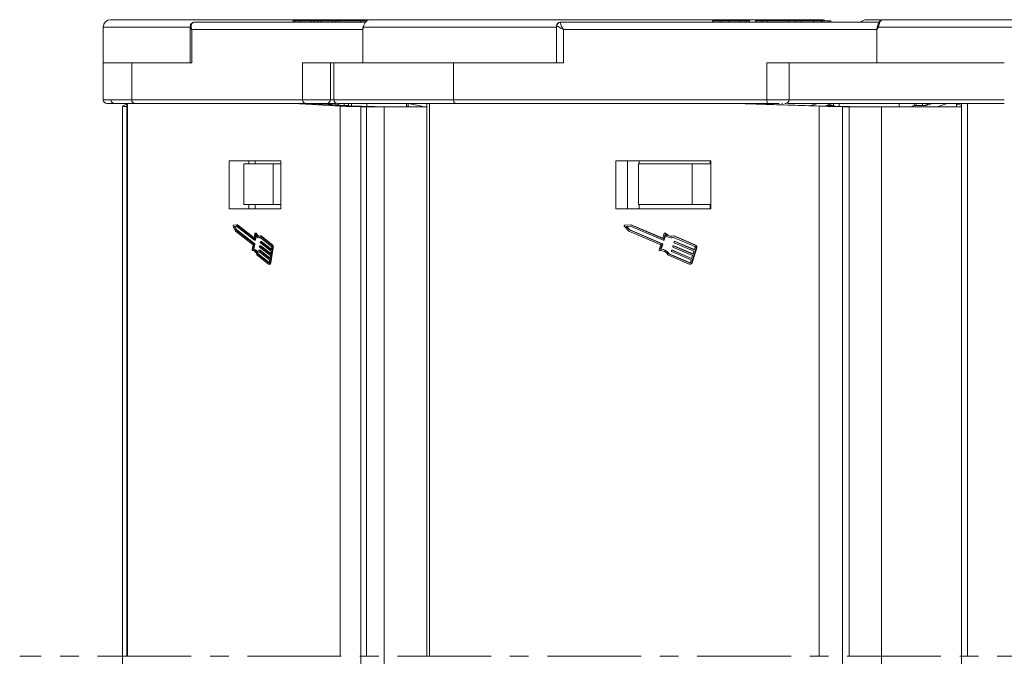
# Model space of a CAD drawing. Header units: millimetres. Extents: x 2552 to 4022, y 535 to 1568.
# Tile 4 of 47: x 3028 to 3162, y 852 to 938. Entities that reach past the tile are written whole.
import ezdxf

# ---------------------------------------------------------------- set-up
doc = ezdxf.new("R2010")
doc.units = ezdxf.units.MM
doc.linetypes.add('CENTERX2', pattern=[20.32, 12.7, -2.54, 2.54, -2.54])

msp = doc.modelspace()

# ---------------------------------------------------------------- linework, layer by layer
at = {"color": 7, "linetype": 'Continuous', "lineweight": 15}
for p, q in [((3039.569, 936.869), (3039.569, 932.019)), ((3051.35, 936.869), (3039.569, 936.869)), ((3051.35, 937.021), (3051.35, 932.019)), ((3051.944, 937.519), (3051.769, 937.462)), ((3075.115, 937.519), (3051.944, 937.519)), ((3065.291, 937.719), (3065.291, 937.519)), ((3065.608, 937.519), (3065.608, 937.719)), ((3066.274, 937.519), (3066.274, 937.719)), ((3067.778, 937.519), (3067.778, 937.719)), ((3068.207, 937.519), (3068.207, 937.719)), ((3068.656, 937.719), (3068.207, 937.719)), ((3068.656, 937.519), (3068.656, 937.719)), ((3069.045, 937.719), (3068.656, 937.719)), ((3069.045, 937.519), (3069.045, 937.719)), ((3070.632, 937.719), (3069.045, 937.719)), ((3070.632, 937.519), (3070.632, 937.719)), ((3071.111, 937.719), (3070.632, 937.719)), ((3071.111, 937.519), (3071.111, 937.719)), ((3071.56, 937.719), (3071.111, 937.719)), ((3071.56, 937.519), (3071.56, 937.719)), ((3074.422, 937.719), (3071.56, 937.719)), ((3074.422, 937.719), (3074.422, 937.519)), ((3074.846, 936.869), (3074.736, 936.519)), ((3075.053, 937.719), (3074.826, 937.719)), ((3101.004, 936.869), (3074.846, 936.869)), ((3075.106, 937.519), (3075.106, 937.719)), ((3075.784, 937.869), (3075.783, 937.869)), ((3075.786, 937.869), (3075.784, 937.869)), ((3101.004, 937.019), (3101.004, 932.019)), ((3101.039, 937.019), (3101.004, 937.019)), ((3144.723, 937.519), (3101.53, 937.519)), ((3103.521, 937.863), (3103.485, 937.869)), ((3105.498, 937.869), (3105.497, 937.869)), ((3105.498, 937.869), (3105.497, 937.869)), ((3122.16, 937.719), (3122.16, 937.519)), ((3123.341, 937.519), (3123.341, 937.719)), ((3124.345, 937.519), (3124.345, 937.719)), ((3125.859, 937.519), (3125.859, 937.719)), ((3126.706, 937.519), (3126.706, 937.719)), ((3127.164, 937.519), (3127.164, 937.719)), ((3127.99, 937.519), (3127.99, 937.719)), ((3128.035, 937.719), (3127.99, 937.719)), ((3128.035, 937.519), (3128.035, 937.719)), ((3128.859, 937.719), (3128.035, 937.719)), ((3128.859, 937.519), (3128.859, 937.719)), ((3129.572, 937.719), (3128.859, 937.719)), ((3129.572, 937.519), (3129.572, 937.719)), ((3132.482, 937.719), (3129.572, 937.719)), ((3132.482, 937.519), (3132.482, 937.719)), ((3133.361, 937.719), (3132.482, 937.719)), ((3133.361, 937.519), (3133.361, 937.719)), ((3134.184, 937.719), (3133.361, 937.719)), ((3134.184, 937.519), (3134.184, 937.719)), ((3135.855, 937.719), (3134.184, 937.719)), ((3135.855, 937.719), (3135.855, 937.519)), ((3136.914, 937.519), (3136.914, 937.719)), ((3136.914, 937.719), (3137.003, 937.719)), ((3137.003, 937.519), (3137.003, 937.719)), ((3137.003, 937.719), (3137.86, 937.719)), ((3144.723, 937.519), (3137.617, 937.519)), ((3137.86, 937.519), (3137.86, 937.719)), ((3138.184, 937.519), (3138.184, 937.719)), ((3144.629, 936.869), (3144.429, 936.519)), ((3144.49, 936.993), (3144.576, 937.206)), ((3177.121, 936.869), (3144.629, 936.869)), ((3145.245, 937.869), (3145.244, 937.869)), ((3051.582, 936.519), (3074.736, 936.519)), ((3051.582, 932.019), (3051.582, 936.519)), ((3074.736, 936.519), (3074.736, 932.019)), ((3101.972, 936.519), (3144.429, 936.519)), ((3101.972, 932.019), (3101.972, 936.519)), ((3144.429, 936.519), (3144.429, 932.019)), ((3039.562, 932.019), (3039.562, 927.019)), ((3040.335, 932.019), (3039.562, 932.019)), ((3043.792, 932.019), (3040.335, 932.019)), ((3043.441, 927.019), (3043.441, 932.019)), ((3043.792, 932.019), (3051.582, 932.019)), ((3066.596, 932.019), (3066.596, 927.019)), ((3074.386, 932.019), (3066.596, 932.019)), ((3070.364, 927.019), (3070.364, 932.019)), ((3070.837, 932.019), (3070.837, 927.019)), ((3080.001, 932.019), (3074.386, 932.019)), ((3087.688, 932.019), (3080.001, 932.019)), ((3087.045, 927.019), (3087.045, 932.019)), ((3087.688, 932.019), (3101.972, 932.019)), ((3129.502, 932.019), (3129.502, 927.019)), ((3143.785, 932.019), (3129.502, 932.019)), ((3132.534, 927.019), (3132.534, 932.019)), ((3161.693, 932.019), (3143.785, 932.019)), ((3043.441, 927.019), (3039.562, 927.019)), ((3042.198, 926.138), (3042.198, 851.519)), ((3042.786, 926.433), (3042.202, 926.142)), ((3042.786, 926.519), (3042.786, 851.519)), ((3042.879, 851.519), (3042.879, 926.519)), ((3066.596, 927.019), (3043.441, 927.019)), ((3043.883, 926.519), (3067.038, 926.519)), ((3065.407, 926.519), (3071.67, 926.142)), ((3070.364, 927.019), (3066.596, 927.019)), ((3067.038, 926.519), (3067.175, 926.519)), ((3067.175, 926.519), (3073.438, 926.142)), ((3067.592, 926.494), (3067.592, 926.519)), ((3069.803, 926.519), (3070.937, 926.292)), ((3070.837, 927.019), (3070.364, 927.019)), ((3070.507, 926.378), (3070.507, 926.519)), ((3070.643, 926.519), (3071.965, 926.237)), ((3087.045, 927.019), (3070.837, 927.019)), ((3071.414, 926.519), (3071.414, 926.354)), ((3071.67, 926.142), (3071.67, 851.519)), ((3071.965, 926.237), (3072.887, 926.237)), ((3072.24, 926.519), (3072.24, 926.237)), ((3072.804, 926.237), (3072.804, 926.519)), ((3073.217, 926.519), (3073.217, 926.166)), ((3074.474, 851.519), (3074.474, 926.069)), ((3074.474, 926.069), (3075.275, 926.069)), ((3075.275, 926.069), (3075.275, 851.519)), ((3077.658, 926.069), (3075.275, 926.069)), ((3075.302, 926.105), (3075.302, 926.519)), ((3077.658, 851.519), (3077.658, 926.069)), ((3083.416, 926.069), (3077.658, 926.069)), ((3080.656, 926.519), (3080.656, 926.069)), ((3080.917, 926.069), (3080.917, 926.519)), ((3080.917, 926.509), (3082.523, 926.166)), ((3083.416, 926.519), (3083.416, 851.519)), ((3083.803, 851.519), (3083.803, 926.519)), ((3129.502, 927.019), (3087.045, 927.019)), ((3087.303, 926.519), (3129.76, 926.519)), ((3125.111, 926.519), (3136.596, 926.142)), ((3126.144, 926.519), (3137.628, 926.142)), ((3127.094, 926.519), (3127.195, 926.484)), ((3132.534, 927.019), (3129.502, 927.019)), ((3131.526, 926.519), (3131.616, 926.519)), ((3161.693, 927.019), (3132.534, 927.019)), ((3136.378, 926.519), (3135.482, 926.212)), ((3136.596, 926.142), (3136.596, 851.519)), ((3138.182, 926.448), (3137.561, 926.237)), ((3137.561, 926.237), (3138.438, 926.237)), ((3138.438, 926.237), (3138.136, 926.133)), ((3138.136, 926.133), (3138.136, 926.128)), ((3138.182, 926.519), (3138.182, 926.237)), ((3138.438, 926.237), (3138.438, 926.122)), ((3138.565, 926.519), (3138.565, 926.121)), ((3139.291, 926.109), (3139.291, 926.519)), ((3139.758, 851.519), (3139.758, 926.069)), ((3139.758, 926.069), (3140.661, 926.069)), ((3140.661, 926.069), (3140.661, 851.519)), ((3145.03, 926.069), (3140.661, 926.069)), ((3145.03, 851.519), (3145.03, 926.069)), ((3155.903, 926.069), (3145.03, 926.069)), ((3147.427, 926.519), (3147.427, 926.069)), ((3149.27, 926.133), (3149.572, 926.237)), ((3149.486, 926.166), (3149.486, 926.519)), ((3149.572, 926.237), (3151.094, 926.237)), ((3149.744, 926.519), (3149.744, 926.237)), ((3150.601, 926.237), (3150.601, 926.519)), ((3151.92, 926.519), (3151.094, 926.237)), ((3151.117, 926.244), (3151.117, 926.519)), ((3151.264, 926.295), (3151.264, 926.519)), ((3152.852, 926.148), (3153.936, 926.519)), ((3152.852, 926.069), (3152.852, 926.148)), ((3155.198, 926.452), (3155.198, 926.069)), ((3155.227, 926.519), (3155.227, 926.471)), ((3155.632, 926.5), (3155.903, 926.502)), ((3155.903, 926.519), (3155.903, 851.519)), ((3156.703, 851.519), (3156.703, 926.519)), ((3063.66, 918.719), (3056.653, 918.719)), ((3056.653, 918.719), (3056.653, 912.219)), ((3058.614, 918.319), (3058.614, 912.819)), ((3062.584, 918.319), (3058.614, 918.319)), ((3059.306, 918.719), (3059.306, 918.319)), ((3060.187, 918.319), (3060.187, 918.719)), ((3062.584, 912.819), (3062.584, 918.319)), ((3062.584, 918.319), (3063.66, 918.319)), ((3063.66, 912.219), (3063.66, 918.719)), ((3121.908, 918.719), (3109.061, 918.719)), ((3109.061, 918.719), (3109.061, 912.219)), ((3110.609, 918.719), (3110.609, 912.219)), ((3112.102, 918.319), (3112.102, 912.819)), ((3119.382, 918.319), (3112.102, 918.319)), ((3112.225, 918.319), (3112.225, 918.719)), ((3119.382, 912.819), (3119.382, 918.319)), ((3119.382, 918.319), (3121.841, 918.319)), ((3121.841, 918.719), (3121.841, 918.319)), ((3121.908, 912.219), (3121.908, 918.719)), ((3062.584, 912.819), (3058.614, 912.819)), ((3059.306, 912.819), (3059.306, 912.219)), ((3060.187, 912.819), (3060.187, 912.219)), ((3063.66, 912.819), (3062.584, 912.819)), ((3119.382, 912.819), (3112.102, 912.819)), ((3112.225, 912.819), (3112.225, 912.219)), ((3121.841, 912.819), (3119.382, 912.819)), ((3121.841, 912.219), (3121.841, 912.819)), ((3056.653, 912.219), (3063.66, 912.219)), ((3109.061, 912.219), (3121.908, 912.219)), ((3057.186, 909.838), (3057.511, 909.188)), ((3057.657, 910.044), (3057.213, 909.995)), ((3057.644, 909.86), (3057.318, 909.824)), ((3057.318, 909.824), (3057.556, 909.346)), ((3057.45, 909.824), (3057.318, 909.824)), ((3057.45, 909.824), (3057.66, 909.847)), ((3057.689, 909.346), (3057.45, 909.824)), ((3057.511, 909.188), (3059.878, 907.336)), ((3057.556, 909.346), (3059.967, 907.461)), ((3057.689, 909.346), (3057.556, 909.346)), ((3060.054, 907.975), (3057.644, 909.86)), ((3060.004, 908.209), (3057.657, 910.044)), ((3057.79, 910.044), (3057.657, 910.044)), ((3060.099, 907.461), (3057.689, 909.346)), ((3060.039, 908.284), (3057.79, 910.044)), ((3060.137, 908.856), (3060.031, 908.236)), ((3060.309, 908.916), (3060.177, 908.916)), ((3060.207, 908.888), (3060.34, 908.888)), ((3110.204, 909.838), (3110.799, 909.188)), ((3111.067, 910.044), (3110.253, 909.995)), ((3111.043, 909.86), (3110.444, 909.824)), ((3110.444, 909.824), (3110.882, 909.346)), ((3110.522, 909.824), (3110.444, 909.824)), ((3110.522, 909.824), (3111.052, 909.856)), ((3110.959, 909.346), (3110.522, 909.824)), ((3110.799, 909.188), (3115.138, 907.336)), ((3110.882, 909.346), (3115.302, 907.461)), ((3110.959, 909.346), (3110.882, 909.346)), ((3115.379, 907.461), (3110.959, 909.346)), ((3115.463, 907.975), (3111.043, 909.86)), ((3115.37, 908.209), (3111.067, 910.044)), ((3111.144, 910.044), (3111.067, 910.044)), ((3115.414, 908.223), (3111.144, 910.044)), ((3115.614, 908.856), (3115.42, 908.236)), ((3115.765, 908.916), (3115.687, 908.916)), ((3115.743, 908.888), (3115.82, 908.888)), ((3059.979, 907.402), (3059.866, 906.74)), ((3060.099, 907.461), (3059.967, 907.461)), ((3060.112, 907.402), (3059.979, 907.402)), ((3059.999, 906.74), (3060.112, 907.402)), ((3060.018, 908.209), (3060.004, 908.209)), ((3060.062, 907.972), (3060.194, 907.972)), ((3060.195, 908.664), (3060.082, 908.002)), ((3060.214, 908.002), (3060.082, 908.002)), ((3060.214, 908.002), (3060.3, 908.505)), ((3060.659, 908.299), (3060.792, 908.299)), ((3062.389, 907.12), (3060.827, 908.341)), ((3062.418, 907.291), (3060.831, 908.532)), ((3060.964, 908.532), (3060.831, 908.532)), ((3060.863, 907.682), (3060.878, 907.767)), ((3062.327, 906.489), (3060.876, 907.623)), ((3061.031, 907.797), (3060.898, 907.797)), ((3060.905, 907.795), (3062.356, 906.66)), ((3061.038, 907.795), (3060.905, 907.795)), ((3062.551, 907.291), (3060.964, 908.532)), ((3062.371, 906.752), (3061.038, 907.795)), ((3115.325, 907.402), (3115.118, 906.74)), ((3115.196, 906.74), (3115.403, 907.402)), ((3115.379, 907.461), (3115.302, 907.461)), ((3115.403, 907.402), (3115.325, 907.402)), ((3115.397, 908.209), (3115.37, 908.209)), ((3115.476, 907.972), (3115.554, 907.972)), ((3115.72, 908.664), (3115.513, 908.002)), ((3115.59, 908.002), (3115.513, 908.002)), ((3115.59, 908.002), (3115.78, 908.608)), ((3116.572, 908.299), (3116.65, 908.299)), ((3119.743, 907.12), (3116.879, 908.341)), ((3119.797, 907.291), (3116.887, 908.532)), ((3116.965, 908.532), (3116.887, 908.532)), ((3116.946, 907.682), (3116.973, 907.767)), ((3119.874, 907.291), (3116.965, 908.532)), ((3119.629, 906.489), (3116.97, 907.623)), ((3117.087, 907.797), (3117.01, 907.797)), ((3117.023, 907.795), (3119.683, 906.66)), ((3117.101, 907.795), (3117.023, 907.795)), ((3119.692, 906.689), (3117.101, 907.795)), ((3059.878, 907.336), (3059.764, 906.674)), ((3059.804, 906.551), (3059.931, 906.551)), ((3059.929, 906.552), (3059.808, 906.552)), ((3060.001, 906.74), (3059.869, 906.74)), ((3060.447, 906.114), (3062.009, 904.892)), ((3060.58, 906.114), (3060.447, 906.114)), ((3062.064, 904.953), (3060.58, 906.114)), ((3060.659, 906.482), (3060.673, 906.568)), ((3062.122, 905.289), (3060.672, 906.424)), ((3060.826, 906.598), (3060.693, 906.598)), ((3060.701, 906.595), (3062.151, 905.461)), ((3060.833, 906.595), (3060.701, 906.595)), ((3060.761, 907.082), (3060.776, 907.168)), ((3062.224, 905.889), (3060.774, 907.024)), ((3060.928, 907.198), (3060.796, 907.198)), ((3060.803, 907.195), (3062.253, 906.06)), ((3060.936, 907.195), (3060.803, 907.195)), ((3062.167, 905.552), (3060.833, 906.595)), ((3062.269, 906.152), (3060.936, 907.195)), ((3062.143, 904.884), (3062.494, 906.94)), ((3062.253, 906.06), (3062.327, 906.489)), ((3062.276, 904.884), (3062.627, 906.94)), ((3062.356, 906.66), (3062.414, 907.003)), ((3062.551, 907.291), (3062.418, 907.291)), ((3062.494, 906.94), (3062.627, 906.94)), ((3115.138, 907.336), (3114.931, 906.674)), ((3115.004, 906.551), (3115.082, 906.551)), ((3115.089, 906.552), (3115.012, 906.552)), ((3115.082, 906.551), (3115.089, 906.552)), ((3115.089, 906.552), (3115.161, 906.557)), ((3115.199, 906.74), (3115.122, 906.74)), ((3116.182, 906.114), (3119.046, 904.892)), ((3116.26, 906.114), (3116.182, 906.114)), ((3119.111, 904.898), (3116.26, 906.114)), ((3116.571, 906.482), (3116.598, 906.568)), ((3119.254, 905.289), (3116.594, 906.424)), ((3116.712, 906.598), (3116.635, 906.598)), ((3116.648, 906.595), (3119.307, 905.461)), ((3116.725, 906.595), (3116.648, 906.595)), ((3119.316, 905.49), (3116.725, 906.595)), ((3116.759, 907.082), (3116.786, 907.168)), ((3119.441, 905.889), (3116.782, 907.024)), ((3116.9, 907.198), (3116.822, 907.198)), ((3116.836, 907.195), (3119.495, 906.06)), ((3116.913, 907.195), (3116.836, 907.195)), ((3119.504, 906.09), (3116.913, 907.195)), ((3119.293, 904.884), (3119.937, 906.94)), ((3119.371, 904.884), (3120.014, 906.94)), ((3119.495, 906.06), (3119.629, 906.489)), ((3119.683, 906.66), (3119.79, 907.003)), ((3119.874, 907.291), (3119.797, 907.291)), ((3119.937, 906.94), (3120.014, 906.94)), ((3060.393, 905.962), (3061.98, 904.721)), ((3062.009, 904.892), (3062.038, 904.892)), ((3062.063, 904.947), (3062.122, 905.289)), ((3062.276, 904.884), (3062.143, 904.884)), ((3062.151, 905.461), (3062.224, 905.889)), ((3116.083, 905.962), (3118.993, 904.721)), ((3119.046, 904.892), (3119.1, 904.892)), ((3119.147, 904.947), (3119.254, 905.289)), ((3119.371, 904.884), (3119.293, 904.884)), ((3119.307, 905.461), (3119.441, 905.889)), ((3062.023, 904.705), (3062.156, 904.705)), ((3119.073, 904.705), (3119.151, 904.705)), ((3042.198, 851.519), (3042.198, 776.9)), ((3074.474, 776.969), (3074.474, 851.519)), ((3077.658, 776.969), (3077.658, 851.519)), ((3139.758, 776.969), (3139.758, 851.519)), ((3145.03, 776.969), (3145.03, 851.519)), ((3155.903, 851.519), (3155.903, 776.519))]:
    msp.add_line(p, q, dxfattribs=at)
at = {"color": 1, "linetype": 'CENTERX2', "lineweight": 13}
msp.add_line((3864.306, 851.519), (3028.254, 851.519), dxfattribs=at)
at = {"color": 7, "linetype": 'Continuous', "lineweight": 15, "flags": 128}
for points in [[(3051.944, 937.519), (3051.852, 937.509), (3051.774, 937.485)], [(3074.846, 936.869), (3074.832, 936.886), (3074.822, 936.904), (3074.816, 936.921), (3074.814, 936.937), (3074.815, 936.953), (3074.82, 936.967), (3074.829, 936.981), (3074.842, 936.993)], [(3127.884, 937.855), (3127.859, 937.862), (3127.797, 937.869)], [(3087.045, 927.019), (3087.05, 926.921), (3087.065, 926.827), (3087.088, 926.741), (3087.12, 926.665), (3087.16, 926.603), (3087.204, 926.557), (3087.253, 926.528), (3087.303, 926.519)], [(3129.502, 927.019), (3129.507, 926.921), (3129.521, 926.827), (3129.545, 926.741), (3129.577, 926.665), (3129.616, 926.603), (3129.661, 926.557), (3129.709, 926.528), (3129.76, 926.519)], [(3057.186, 909.838), (3057.178, 909.858), (3057.174, 909.883), (3057.173, 909.91), (3057.175, 909.936), (3057.181, 909.959), (3057.19, 909.978), (3057.201, 909.99), (3057.213, 909.995)], [(3060.137, 908.856), (3060.142, 908.876), (3060.149, 908.893), (3060.158, 908.906), (3060.168, 908.913), (3060.178, 908.915), (3060.189, 908.912), (3060.199, 908.902), (3060.207, 908.888)], [(3060.831, 908.532), (3060.748, 908.495), (3060.664, 908.481), (3060.58, 908.492), (3060.496, 908.527), (3060.416, 908.585), (3060.34, 908.666), (3060.27, 908.767), (3060.207, 908.888)], [(3060.031, 908.236), (3060.029, 908.228), (3060.027, 908.221), (3060.024, 908.215), (3060.02, 908.21), (3060.016, 908.207), (3060.012, 908.206), (3060.008, 908.206), (3060.004, 908.209)], [(3060.082, 908.002), (3060.08, 907.994), (3060.077, 907.987), (3060.074, 907.981), (3060.071, 907.976), (3060.067, 907.973), (3060.063, 907.972), (3060.059, 907.972), (3060.054, 907.975)], [(3060.194, 907.972), (3060.195, 907.972), (3060.199, 907.973), (3060.203, 907.976), (3060.207, 907.981), (3060.21, 907.987), (3060.213, 907.994), (3060.214, 908.002)], [(3060.827, 908.341), (3060.744, 908.31), (3060.66, 908.299), (3060.576, 908.309), (3060.493, 908.341), (3060.412, 908.393), (3060.335, 908.465), (3060.262, 908.556), (3060.195, 908.664)], [(3060.792, 908.299), (3060.793, 908.299), (3060.87, 908.308)], [(3060.878, 907.767), (3060.88, 907.775), (3060.882, 907.783), (3060.886, 907.788), (3060.889, 907.793), (3060.893, 907.796), (3060.897, 907.797), (3060.901, 907.797), (3060.905, 907.795)], [(3061.038, 907.795), (3061.034, 907.797), (3061.031, 907.797)], [(3117.101, 907.795), (3117.093, 907.797), (3117.087, 907.797)], [(3059.808, 906.552), (3059.798, 906.552), (3059.787, 906.559), (3059.778, 906.57), (3059.771, 906.587), (3059.765, 906.606), (3059.762, 906.628), (3059.762, 906.651), (3059.764, 906.674)], [(3059.808, 906.552), (3059.893, 906.557), (3059.977, 906.538), (3060.06, 906.495), (3060.138, 906.428), (3060.212, 906.34), (3060.28, 906.232), (3060.341, 906.105), (3060.393, 905.962)], [(3060.673, 906.568), (3060.675, 906.576), (3060.678, 906.583), (3060.681, 906.589), (3060.684, 906.594), (3060.688, 906.597), (3060.693, 906.598), (3060.697, 906.597), (3060.701, 906.595)], [(3060.776, 907.168), (3060.778, 907.176), (3060.78, 907.183), (3060.783, 907.189), (3060.787, 907.193), (3060.791, 907.196), (3060.795, 907.198), (3060.799, 907.197), (3060.803, 907.195)], [(3060.833, 906.595), (3060.829, 906.597), (3060.826, 906.598)], [(3060.936, 907.195), (3060.932, 907.197), (3060.928, 907.198)], [(3116.725, 906.595), (3116.718, 906.597), (3116.712, 906.598)], [(3116.913, 907.195), (3116.906, 907.197), (3116.9, 907.198)], [(3062.143, 904.884), (3062.133, 904.836), (3062.117, 904.793), (3062.099, 904.757), (3062.077, 904.73), (3062.054, 904.712), (3062.029, 904.705), (3062.004, 904.708), (3061.98, 904.721)], [(3062.009, 904.892), (3062.017, 904.888), (3062.025, 904.887), (3062.033, 904.889), (3062.041, 904.895), (3062.049, 904.904), (3062.055, 904.916), (3062.06, 904.931), (3062.063, 904.947)], [(3062.156, 904.705), (3062.161, 904.705), (3062.186, 904.712), (3062.21, 904.73), (3062.231, 904.757), (3062.25, 904.793), (3062.265, 904.836), (3062.276, 904.884)]]:
    msp.add_lwpolyline(points, dxfattribs=at)
at = {"color": 7, "linetype": 'Continuous', "lineweight": 15}
for centre, radius, start, end in [((3040.569, 936.869), 1, 90, 180), ((3101.504, 937.019), 0.5, 90, 180), ((3101.535, 937.023), 0.496, 90.51005, 180.50113), ((3136.857, 936.869), 1, 58.21167, 90), ((3142.991, 936.869), 1, 90, 139.04573), ((3144.789, 937.186), 0.355, 212.91321, 243.35704), ((3145.245, 937.603), 0.266, 90.26392, 118.45624), ((3040.062, 927.019), 0.5, 180, 270), ((3041.101, 927.019), 0.5, 180, 270), ((3043.914, 926.991), 0.474, 176.69981, 266.26706), ((3067.069, 926.991), 0.474, 176.69981, 266.26706), ((3069.864, 927.019), 0.5, 270.00537, 0.00537), ((3071.337, 927.019), 0.5, 180, 270), ((3132.034, 927.019), 0.5, 270, 0), ((3060.305, 908.879), 0.0364, 13.82178, 82.22665), ((3060.937, 909.079), 0.626, 197.69894, 250.33519), ((3110.271, 909.903), 0.0941, 101.21126, 224.03646), ((3115.686, 908.841), 0.074, 39.99442, 168.2768), ((3116.573, 909.539), 1.055, 218.09892, 287.34065), ((3115.764, 908.843), 0.0724, 38.45611, 89.27586), ((3116.671, 909.572), 1.092, 218.78709, 266.83326), ((3059.914, 907.419), 0.0677, 346.00488, 38.49372), ((3060.046, 907.419), 0.0677, 346.00488, 38.49372), ((3060.929, 907.665), 0.0677, 166.00488, 218.49372), ((3115.28, 907.418), 0.0479, 340.61549, 62.79933), ((3115.383, 908.244), 0.0379, 249.75274, 347.22503), ((3115.358, 907.418), 0.0479, 340.61549, 62.79933), ((3115.476, 908.01), 0.0379, 249.75274, 347.22503), ((3115.552, 908.012), 0.04, 272.98322, 345.47861), ((3116.573, 909.484), 1.183, 223.88728, 285.00325), ((3116.649, 909.433), 1.134, 270.01112, 283.20943), ((3116.992, 907.666), 0.0479, 160.61549, 242.79933), ((3117.01, 907.759), 0.0379, 69.75274, 167.22503), ((3059.691, 905.995), 0.766, 8.96505, 76.72202), ((3059.823, 905.995), 0.766, 8.96505, 76.72202), ((3060.724, 906.466), 0.0677, 166.00488, 218.49372), ((3060.827, 907.066), 0.0677, 166.00488, 218.49372), ((3062.283, 907.035), 0.135, 346.00488, 38.49372), ((3062.1, 907.038), 0.406, 346.00488, 38.49372), ((3062.233, 907.038), 0.406, 346.00488, 38.49372), ((3115.013, 906.64), 0.0886, 157.74324, 269.23781), ((3115.101, 905.444), 1.111, 27.80006, 94.58154), ((3115.089, 905.472), 1.268, 30.40716, 88.67811), ((3115.166, 905.472), 1.268, 30.40716, 88.67811), ((3116.616, 906.467), 0.0479, 160.61549, 242.79933), ((3116.635, 906.56), 0.0379, 69.75274, 167.22503), ((3116.804, 907.066), 0.0479, 160.61549, 242.79933), ((3116.822, 907.159), 0.0379, 69.75274, 167.22503), ((3119.7, 907.034), 0.0958, 340.61549, 62.79933), ((3119.666, 907.035), 0.287, 340.61549, 62.79933), ((3119.743, 907.035), 0.287, 340.61549, 62.79933), ((3119.071, 904.935), 0.227, 249.75274, 347.22503), ((3119.073, 904.964), 0.0758, 249.75274, 347.22503), ((3119.138, 904.944), 0.24, 272.98322, 345.47861)]:
    msp.add_arc(centre, radius, start, end, dxfattribs=at)
for centre, major_axis, ratio, start_param, end_param in [((3044.998, 926.142), (2.8, 0.004), 0.0280434, 3.0851445, 3.8017921), ((3074.146, 926.142), (2.8, -0.037), 0.0248315, 3.627915, 4.8301403), ((3074.146, 926.142), (0.8, -0.011), 0.0248315, 3.627915, 4.8301403), ((3074.567, 926.048), (2.8, -0.037), 0.0248315, 0.7558398, 1.6885477), ((3081.341, 926.133), (1, -0.147), 0.0973032, 4.1278947, 4.5029139), ((3081.677, 926.166), (1.5, -0.221), 0.0973032, 0.6093898, 0.9863021), ((3138.041, 926.142), (2.8, -0.067), 0.0144905, 4.1703376, 5.372563), ((3138.041, 926.142), (0.8, -0.019), 0.0144905, 4.1703376, 5.372563), ((3140.247, 926.048), (2.8, -0.067), 0.0144905, 1.2982625, 2.2309703), ((3150.126, 926.133), (1, 0.093), 0.1497499, 2.5852481, 2.9109351), ((3151.567, 926.148), (1.5, 0.14), 0.1497499, 5.4206964, 5.7268408), ((3158.798, 926.162), (3.6, -0.29), 0.0480967, 2.6493267, 3.7818402)]:
    msp.add_ellipse(centre, major_axis=major_axis, ratio=ratio, start_param=start_param, end_param=end_param, dxfattribs=at)
for points, knots in [([(3075.436, 937.869), (3075.348, 937.869), (3073.96, 937.869), (3071.228, 937.869), (3067.272, 937.869), (3063.322, 937.869), (3059.738, 937.869), (3056.574, 937.869), (3053.828, 937.869), (3051.259, 937.869), (3048.121, 937.869), (3045.493, 937.869), (3043.468, 937.869), (3042.144, 937.869), (3041.155, 937.869), (3040.61, 937.869), (3040.62, 937.869), (3040.625, 937.869)], [0, 0, 0, 0, 0.0049428, 0.0787007, 0.1524676, 0.228485, 0.3066033, 0.3676458, 0.4286785, 0.4910004, 0.5533122, 0.6777816, 0.7388242, 0.7998568, 0.8779839, 0.9539992, 1, 1, 1, 1]), ([(3051.787, 937.489), (3051.745, 937.476), (3051.662, 937.449), (3051.529, 937.357), (3051.417, 937.215), (3051.357, 937.039), (3051.352, 936.942), (3051.35, 936.897)], [0, 0, 0, 0, 0.157407, 0.3089067, 0.5806871, 0.8080841, 1, 1, 1, 1]), ([(3051.582, 936.519), (3051.47, 936.642), (3051.338, 936.788), (3051.359, 936.877), (3051.362, 936.89)], [0, 0, 0, 0, 0.8462596, 1, 1, 1, 1]), ([(3051.769, 937.462), (3051.744, 937.456), (3051.625, 937.425), (3051.514, 937.211), (3051.467, 936.887), (3051.544, 936.642), (3051.582, 936.519)], [0, 0, 0, 0, 0.0812343, 0.3978436, 0.6986474, 1, 1, 1, 1]), ([(3065.608, 937.719), (3065.548, 937.719), (3065.37, 937.719), (3065.324, 937.719), (3065.294, 937.719)], [0, 0, 0, 0, 0.33449886, 1, 1, 1, 1]), ([(3066.274, 937.719), (3066.223, 937.719), (3066.121, 937.719), (3065.992, 937.719), (3065.879, 937.719), (3065.781, 937.719), (3065.69, 937.719), (3065.636, 937.719), (3065.608, 937.719)], [0, 0, 0, 0, 0.1854289, 0.3721896, 0.5277082, 0.6838775, 0.8416784, 1, 1, 1, 1]), ([(3067.778, 937.719), (3067.645, 937.719), (3067.376, 937.719), (3066.883, 937.719), (3066.509, 937.719), (3066.299, 937.719), (3066.274, 937.719)], [0, 0, 0, 0, 0.2508959, 0.5021661, 0.9405117, 1, 1, 1, 1]), ([(3068.165, 937.719), (3068.112, 937.719), (3067.985, 937.719), (3067.854, 937.719), (3067.778, 937.719)], [0, 0, 0, 0, 0.4173472, 1, 1, 1, 1]), ([(3074.422, 937.719), (3074.54, 937.719), (3074.742, 937.719), (3074.963, 937.719), (3075.053, 937.719)], [0, 0, 0, 0, 0.58997086, 1, 1, 1, 1]), ([(3074.814, 936.946), (3074.81, 936.931), (3074.801, 936.901), (3074.789, 936.859), (3074.783, 936.838)], [0, 0, 0, 0, 0.51037888, 1, 1, 1, 1]), ([(3075.783, 937.869), (3075.703, 937.861), (3075.558, 937.848), (3075.341, 937.745), (3075.167, 937.599), (3075.032, 937.415), (3074.94, 937.233), (3074.879, 937.046), (3074.857, 936.924), (3074.846, 936.869)], [0, 0, 0, 0, 0.172016, 0.3127556, 0.4995985, 0.630391, 0.7580256, 0.8892284, 1, 1, 1, 1]), ([(3136.857, 937.869), (3136.826, 937.869), (3136.762, 937.869), (3136.246, 937.869), (3135.139, 937.869), (3133.375, 937.869), (3131.043, 937.869), (3128.854, 937.869), (3126.17, 937.869), (3122.982, 937.869), (3119.575, 937.869), (3115.943, 937.869), (3112.061, 937.869), (3108.28, 937.869), (3104.719, 937.869), (3101.434, 937.869), (3098.157, 937.869), (3093.848, 937.869), (3089.746, 937.869), (3085.999, 937.869), (3083.156, 937.869), (3080.388, 937.869), (3077.805, 937.869), (3076.452, 937.869), (3075.786, 937.869)], [0, 0, 0, 0, 0.0378114, 0.0765453, 0.1152728, 0.1926322, 0.2305709, 0.2685035, 0.3170605, 0.3643064, 0.4101479, 0.4559949, 0.5032407, 0.5517922, 0.589731, 0.6276635, 0.6663974, 0.705125, 0.7824843, 0.8204231, 0.8583557, 0.9069126, 0.9541571, 1, 1, 1, 1]), ([(3101.972, 936.519), (3101.757, 936.635), (3101.423, 936.816), (3101.145, 936.987), (3101.072, 937.009), (3101.039, 937.019)], [0, 0, 0, 0, 0.4984129, 0.772928, 1, 1, 1, 1]), ([(3101.53, 937.519), (3101.519, 937.502), (3101.493, 937.466), (3101.564, 937.216), (3101.72, 936.886), (3101.888, 936.641), (3101.972, 936.519)], [0, 0, 0, 0, 0.23435025, 0.49819532, 0.74886904, 1, 1, 1, 1]), ([(3103.71, 937.829), (3103.709, 937.83), (3103.638, 937.865), (3103.561, 937.867), (3103.485, 937.869)], [0, 0, 0, 0, 0.019325, 1, 1, 1, 1]), ([(3123.341, 937.719), (3123.229, 937.719), (3122.89, 937.719), (3122.439, 937.719), (3122.168, 937.719), (3122.184, 937.719), (3122.189, 937.719)], [0, 0, 0, 0, 0.1672845, 0.5064755, 0.8350269, 1, 1, 1, 1]), ([(3124.345, 937.719), (3124.279, 937.719), (3124.147, 937.719), (3123.965, 937.719), (3123.796, 937.719), (3123.641, 937.719), (3123.489, 937.719), (3123.391, 937.719), (3123.341, 937.719)], [0, 0, 0, 0, 0.1854289, 0.3721896, 0.5277082, 0.6838775, 0.8416784, 1, 1, 1, 1]), ([(3125.859, 937.719), (3125.745, 937.719), (3125.519, 937.719), (3125.046, 937.719), (3124.64, 937.719), (3124.377, 937.719), (3124.345, 937.719)], [0, 0, 0, 0, 0.2508959, 0.5021661, 0.9405117, 1, 1, 1, 1]), ([(3126.706, 937.719), (3126.671, 937.719), (3126.601, 937.719), (3126.482, 937.719), (3126.351, 937.719), (3126.202, 937.719), (3126.04, 937.719), (3125.919, 937.719), (3125.859, 937.719)], [0, 0, 0, 0, 0.1539502, 0.3081809, 0.478699, 0.6499612, 0.8242026, 1, 1, 1, 1]), ([(3127.136, 937.719), (3127.141, 937.719), (3127.159, 937.719), (3126.948, 937.719), (3126.75, 937.719), (3126.706, 937.719)], [0, 0, 0, 0, 0.2055786, 0.8255167, 1, 1, 1, 1]), ([(3135.855, 937.719), (3135.926, 937.719), (3136.049, 937.719), (3136.235, 937.719), (3136.405, 937.719), (3136.556, 937.719), (3136.733, 937.719), (3136.845, 937.719), (3136.914, 937.719)], [0, 0, 0, 0, 0.29202728, 0.5048541, 0.61390458, 0.72368495, 0.82981647, 1, 1, 1, 1]), ([(3138.17, 937.719), (3138.168, 937.719), (3138.159, 937.719), (3137.987, 937.719), (3137.86, 937.719)], [0, 0, 0, 0, 0.26309, 1, 1, 1, 1]), ([(3144.895, 937.869), (3144.637, 937.869), (3143.908, 937.869), (3143.297, 937.869), (3142.944, 937.869), (3143.016, 937.869), (3143.028, 937.869)], [0, 0, 0, 0, 0.203294, 0.5726826, 0.9310912, 1, 1, 1, 1]), ([(3145.188, 937.863), (3145.109, 937.844), (3144.951, 937.808), (3144.708, 937.568), (3144.611, 937.318), (3144.549, 937.161)], [0, 0, 0, 0, 0.2771623, 0.5478176, 1, 1, 1, 1]), ([(3145.244, 937.869), (3145.197, 937.861), (3145.113, 937.848), (3144.986, 937.745), (3144.883, 937.599), (3144.797, 937.415), (3144.733, 937.233), (3144.68, 937.046), (3144.645, 936.924), (3144.629, 936.869)], [0, 0, 0, 0, 0.172016, 0.3127556, 0.4995985, 0.630391, 0.7580256, 0.8892284, 1, 1, 1, 1]), ([(3194.185, 937.869), (3194.185, 937.869), (3194.185, 937.869), (3193.772, 937.869), (3192.903, 937.869), (3191.472, 937.869), (3189.625, 937.869), (3187.363, 937.869), (3184.664, 937.869), (3181.771, 937.869), (3178.834, 937.869), (3175.954, 937.869), (3172.909, 937.869), (3168.668, 937.869), (3164.268, 937.869), (3159.875, 937.869), (3156.326, 937.869), (3152.584, 937.869), (3148.747, 937.869), (3146.401, 937.869), (3145.245, 937.869)], [0, 0, 0, 0, 0.0321214, 0.0798375, 0.1409182, 0.2003496, 0.2580145, 0.3156863, 0.3751176, 0.4361914, 0.4839152, 0.5316313, 0.5803553, 0.6290714, 0.7263832, 0.774107, 0.821823, 0.8829037, 0.9423334, 1, 1, 1, 1]), ([(3040.063, 926.519), (3040.105, 926.519), (3040.2, 926.519), (3040.91, 926.519), (3042.11, 926.519), (3043.298, 926.519), (3043.883, 926.519)], [0, 0, 0, 0, 0.2114236, 0.4818287, 0.74487, 1, 1, 1, 1]), ([(3067.038, 926.519), (3067.126, 926.519), (3067.307, 926.519), (3067.734, 926.519), (3068.222, 926.519), (3068.717, 926.519), (3069.175, 926.519), (3069.552, 926.519), (3069.809, 926.519), (3069.846, 926.519), (3069.864, 926.519)], [0, 0, 0, 0, 0.1215442, 0.25, 0.3784558, 0.5, 0.6215442, 0.75, 0.8784558, 1, 1, 1, 1]), ([(3069.864, 926.519), (3069.935, 926.519), (3070.065, 926.519), (3070.717, 926.519), (3071.009, 926.519)], [0, 0, 0, 0, 0.5507332, 1, 1, 1, 1]), ([(3071.376, 926.519), (3071.366, 926.519), (3071.327, 926.519), (3071.615, 926.519), (3072.247, 926.519), (3073.24, 926.519), (3074.552, 926.519), (3076.163, 926.519), (3078.226, 926.519), (3080.806, 926.519), (3083.895, 926.519), (3086.178, 926.519), (3087.303, 926.519)], [0, 0, 0, 0, 0.0356137, 0.13595032, 0.23630278, 0.3366394, 0.43699186, 0.53523798, 0.63349962, 0.75917367, 0.88142527, 1, 1, 1, 1]), ([(3129.76, 926.519), (3129.904, 926.519), (3130.202, 926.519), (3130.71, 926.519), (3131.022, 926.519), (3131.176, 926.519)], [0, 0, 0, 0, 0.3252886, 0.6690746, 1, 1, 1, 1]), ([(3132.013, 926.519), (3132.022, 926.519), (3132.034, 926.519), (3131.98, 926.519), (3131.966, 926.519)], [0, 0, 0, 0, 0.74359913, 1, 1, 1, 1]), ([(3132.363, 926.519), (3132.373, 926.519), (3132.841, 926.519), (3134.06, 926.519), (3136.026, 926.519), (3138.319, 926.519), (3140.848, 926.519), (3143.584, 926.519), (3146.487, 926.519), (3149.808, 926.519), (3153.543, 926.519), (3157.627, 926.519), (3160.351, 926.519), (3161.693, 926.519)], [0, 0, 0, 0, 0.0018468, 0.0941447, 0.1883916, 0.2826534, 0.3769004, 0.4711622, 0.5634455, 0.6557434, 0.77379, 0.8886219, 1, 1, 1, 1])]:
    msp.add_open_spline(points, degree=3, knots=knots, dxfattribs=at)
for points in [[(3074.736, 936.519), (3074.741, 936.601), (3074.75, 936.767), (3074.812, 936.918), (3074.842, 936.993)], [(3144.429, 936.519), (3144.431, 936.601), (3144.437, 936.767), (3144.472, 936.918), (3144.49, 936.993)]]:
    msp.add_open_spline(points, degree=3, dxfattribs=at)

doc.saveas('drawing.dxf')
